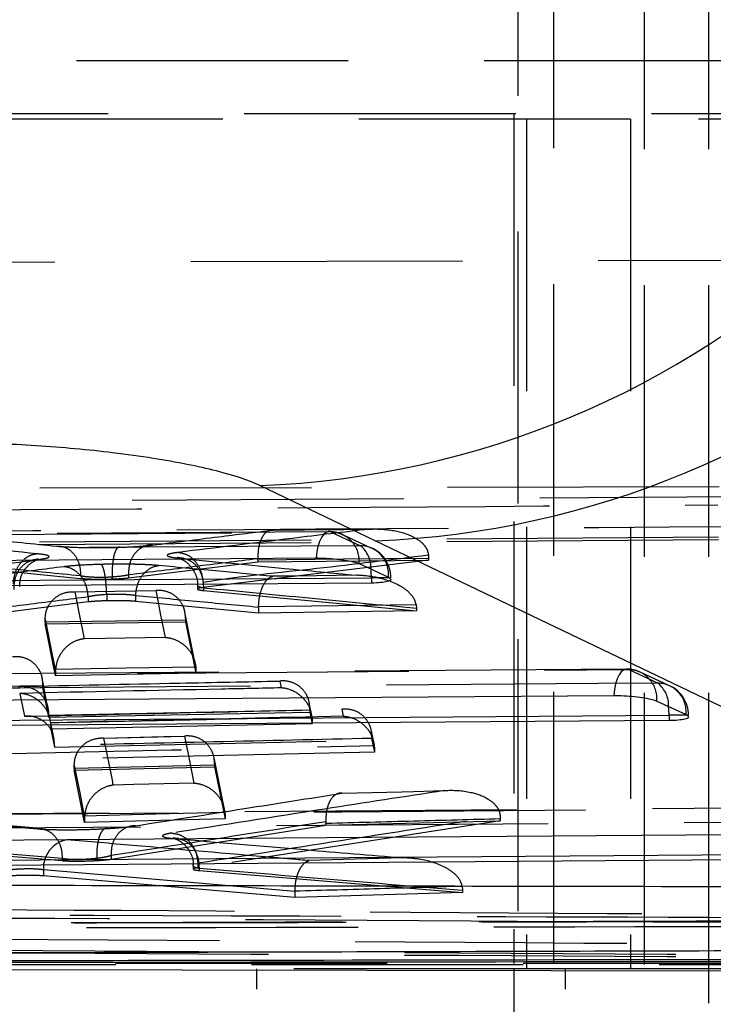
# Model space of a CAD drawing. Extents: x 75 to 757, y 20 to 569.
# Tile 8 of 49: x 251.55 to 258.03, y 168.34 to 177.54. Entities that reach past the tile are written whole.
import ezdxf

# ---------------------------------------------------------------- set-up
doc = ezdxf.new("R2010")
doc.units = 0
doc.header["$LTSCALE"] = 2
doc.linetypes.add('HIDDEN', pattern=[1.905, 1.27, -0.635])
doc.layers.get('0').update_dxf_attribs({"linetype": 'CONTINUOUS'})
doc.styles.add('SLDTEXTSTYLE0', font='TXT', dxfattribs={"width": 0.75})
doc.dimstyles.new('SLDDIMSTYLE5', dxfattribs={"dimtxt": 7, "dimasz": 6.604, "dimexe": 0, "dimexo": 0.0625, "dimgap": 1.75, "dimtad": 1, "dimdec": 4, "dimlfac": 3, "dimzin": 12, "dimtxsty": 'SLDTEXTSTYLE0', "dimsah": 1, "dimcen": 0.09, "dimazin": 3, "dimtfac": 1, "dimtdec": 0, "dimtofl": 0, "dimtmove": 0, "dimatfit": 3, "dimtolj": 1, "dimtzin": 12})

# ---------------------------------------------------------------- blocks, each defined once
blk = doc.blocks.new('_D_11')
at = {"color": 179, "linetype": 'CONTINUOUS'}
blk.add_line((278.2492, 20.4826), (201.2536, 20.4826), dxfattribs=at)
blk.add_arc((291.1134, 20.4826), 87.8598, 61.13595, 180, dxfattribs=at)
for points in [[(333.5263, 97.4274), (328.0839, 101.3037), (327.1705, 99.4887)], [(203.2536, 20.4826), (204.5166, 27.0439), (202.486, 27.1201)]]:
    blk.add_solid(points, dxfattribs=at)
at = {"color": 179, "linetype": 'CONTINUOUS', "insert": (220.8756, 88.3684, 0.0667), "char_height": 7, "attachment_point": 1, "rotation": 38.64196, "style": 'SLDTEXTSTYLE0'}
blk.add_mtext('119°', dxfattribs=at)

msp = doc.modelspace()

# ---------------------------------------------------------------- linework, layer by layer
at = {"color": 7, "linetype": 'HIDDEN'}
for p, q in [((256.203133, 213.659459), (256.203133, 158.65946)), ((256.537038, 213.169459), (256.537038, 168.66946)), ((257.389273, 168.70946), (257.389273, 203.609459)), ((256.168134, 195.659459), (256.168134, 176.65946)), ((257.989272, 168.70946), (257.989272, 180.729459)), ((248.268134, 177.15946), (271.468903, 177.15946)), ((271.425159, 176.65946), (248.268134, 176.65946)), ((257.25704, 176.60946), (248.857039, 176.60946)), ((256.168134, 176.65946), (256.168134, 168.719459)), ((256.287042, 176.60946), (256.287042, 168.66946)), ((257.25704, 176.60946), (257.25704, 168.66946)), ((264.244947, 176.60946), (257.25704, 176.60946)), ((259.495729, 175.291704), (244.07199, 175.254908)), ((244.115624, 173.147857), (259.538182, 173.180438)), ((258.948836, 173.08613), (245.397787, 172.998921)), ((254.43723, 172.754533), (239.539433, 172.64923)), ((254.805054, 172.775417), (253.906037, 172.766728)), ((254.459302, 172.750663), (254.733193, 172.624206)), ((258.081082, 172.702506), (246.345467, 172.61821)), ((258.081082, 172.679701), (246.345467, 172.592799)), ((254.840593, 172.598313), (254.566688, 172.724823)), ((252.563476, 172.323194), (253.773357, 172.473907)), ((255.36992, 172.488238), (253.260269, 172.232156)), ((253.773357, 172.490209), (253.77319, 172.501608)), ((253.773357, 172.490209), (253.773357, 172.473907)), ((253.773357, 172.473907), (255.36992, 172.488238)), ((255.368433, 172.538593), (255.36992, 172.504894)), ((255.36992, 172.504894), (255.36992, 172.488238)), ((250.840496, 172.446483), (252.115979, 172.318382)), ((252.115979, 172.341132), (252.115979, 172.341266)), ((252.411272, 172.330523), (252.411272, 172.330495)), ((252.411272, 172.330495), (252.411272, 172.313028)), ((252.563476, 172.351059), (252.563476, 172.35084)), ((252.563476, 172.35084), (252.563476, 172.323194)), ((253.260269, 172.282329), (253.260258, 172.282372)), ((255.004849, 172.324459), (255.017761, 172.324459)), ((252.820473, 172.202285), (252.062428, 172.191085)), ((253.208484, 172.254742), (253.208484, 172.218433)), ((253.260269, 172.232156), (253.219529, 172.224884)), ((253.264579, 172.228137), (253.264673, 172.228182)), ((253.264579, 172.228137), (253.264579, 172.205309)), ((253.264579, 172.205309), (255.25612, 172.014256)), ((252.187374, 172.098102), (251.089096, 171.958546)), ((252.187374, 172.148175), (252.187374, 172.1484)), ((252.187374, 172.148175), (252.187374, 172.098102)), ((252.36015, 172.170221), (252.36015, 172.170347)), ((252.36015, 172.170221), (252.36015, 172.10905)), ((252.631038, 172.159743), (252.630874, 172.159342)), ((252.630878, 172.159342), (252.630878, 172.103745)), ((253.779891, 171.994945), (252.630878, 172.103746)), ((253.188878, 171.521063), (253.091953, 172.002755)), ((253.779891, 172.050611), (253.779977, 172.056836)), ((253.779891, 172.050611), (253.779891, 171.994945)), ((255.25612, 172.014256), (253.779891, 171.994945)), ((255.252789, 172.075853), (255.25612, 172.036992)), ((255.25612, 172.036992), (255.25612, 172.014256)), ((251.784346, 171.910593), (251.784365, 171.937702)), ((251.784346, 171.894808), (253.097303, 171.913342)), ((251.784346, 171.910593), (251.784346, 171.894808)), ((253.097314, 171.948392), (253.097303, 171.92939)), ((253.097303, 171.92939), (253.097303, 171.913342)), ((253.097303, 171.913342), (253.194466, 171.431249)), ((251.881603, 171.407901), (251.784346, 171.894808)), ((257.219977, 171.469462), (241.192188, 171.350792)), ((251.881603, 171.451917), (251.882195, 171.470143)), ((251.881603, 171.451917), (251.881603, 171.407901)), ((253.19308, 171.493259), (253.194466, 171.465311)), ((253.194466, 171.465311), (253.194466, 171.431249)), ((257.242083, 171.46541), (257.515978, 171.338869)), ((251.811046, 171.106859), (251.755703, 171.386379)), ((253.194466, 171.431249), (251.881603, 171.407901)), ((253.979377, 171.359031), (253.992166, 171.294851)), ((257.623672, 171.314165), (257.34977, 171.440742)), ((250.387642, 171.272961), (251.760885, 171.298952)), ((251.760896, 171.332628), (251.760885, 171.314673)), ((251.760885, 171.314673), (251.760885, 171.298952)), ((251.760885, 171.298952), (251.816231, 171.019932)), ((254.276532, 171.04802), (254.254631, 171.15681)), ((254.259988, 171.085675), (254.259988, 171.069568)), ((254.559662, 171.095673), (254.572737, 171.030235)), ((251.816231, 171.019932), (254.259988, 171.069568)), ((251.816231, 171.035636), (251.816231, 171.019932)), ((251.866307, 170.827695), (251.832947, 170.99621)), ((254.259988, 171.069568), (254.282128, 170.959701)), ((254.280663, 171.021585), (254.282128, 170.992895)), ((254.282128, 170.992895), (254.282128, 170.959701)), ((257.787849, 171.039128), (257.800616, 171.039128)), ((251.838371, 170.94128), (251.836851, 170.970517)), ((254.282128, 170.959701), (251.838371, 170.908304)), ((251.8715, 170.773905), (251.838371, 170.94128)), ((251.838371, 170.94128), (251.838371, 170.908304)), ((251.838371, 170.908304), (251.871492, 170.741274)), ((251.871492, 170.741274), (254.840724, 170.806622)), ((253.089871, 170.841434), (252.33177, 170.823082)), ((254.857528, 170.783505), (254.835341, 170.893459)), ((254.840724, 170.822773), (254.840724, 170.806622)), ((254.840724, 170.806622), (254.863142, 170.69559)), ((251.871492, 170.75696), (251.8715, 170.773905)), ((251.871492, 170.75696), (251.871492, 170.741274)), ((254.861637, 170.757418), (254.863142, 170.728334)), ((254.863142, 170.728334), (254.863142, 170.69559)), ((254.863142, 170.69559), (250.520668, 170.596205)), ((253.460898, 170.159183), (253.363933, 170.642692)), ((252.056311, 170.540782), (252.056337, 170.570543)), ((252.056311, 170.525088), (253.369256, 170.555959)), ((252.056311, 170.540782), (252.056311, 170.525088)), ((253.369264, 170.588343), (253.369256, 170.57185)), ((253.369256, 170.57185), (253.369256, 170.555959)), ((253.369256, 170.555959), (253.466449, 170.07194)), ((252.153586, 170.03747), (252.056311, 170.525088)), ((260.002758, 170.183714), (242.844976, 170.052781)), ((252.153586, 170.083807), (252.154033, 170.099692)), ((252.153586, 170.083807), (252.153586, 170.03747)), ((253.466449, 170.07194), (252.153586, 170.03747)), ((253.464806, 170.133959), (253.466449, 170.103576)), ((253.466449, 170.103576), (253.466449, 170.07194)), ((256.038941, 170.099154), (256.039924, 170.06997)), ((256.039924, 170.06997), (256.039924, 170.053791)), ((251.744594, 169.980369), (251.076623, 170.035619)), ((252.400737, 169.694185), (254.409488, 170.011328)), ((256.039924, 170.053791), (253.21285, 169.614451)), ((254.409488, 170.027289), (254.409175, 170.043846)), ((254.409488, 170.011328), (256.039924, 170.053791)), ((254.409488, 170.027289), (254.409488, 170.011328)), ((251.944024, 169.698983), (251.276515, 169.755188)), ((251.276515, 169.736446), (251.944024, 169.680234)), ((252.268612, 169.701488), (252.268612, 169.681511)), ((252.268616, 169.701503), (252.268616, 169.701488)), ((252.400483, 169.726986), (252.40074, 169.726848)), ((252.40074, 169.726848), (252.40074, 169.694185)), ((251.944024, 169.698871), (251.94402, 169.698983)), ((251.944024, 169.698871), (251.944024, 169.680234)), ((253.16992, 169.632472), (253.16992, 169.601043)), ((253.21285, 169.614451), (253.176938, 169.606309)), ((253.21285, 169.659426), (253.21285, 169.659493)), ((253.21285, 169.659426), (253.21285, 169.614451)), ((253.223888, 169.60767), (253.223929, 169.607711)), ((253.223888, 169.60767), (253.223888, 169.588763)), ((251.768439, 169.596925), (254.12032, 169.394334)), ((251.768439, 169.596925), (251.768439, 169.537935)), ((254.12032, 169.335322), (251.768439, 169.537935)), ((253.223888, 169.588763), (255.687348, 169.38154)), ((255.683328, 169.443285), (255.687348, 169.400457)), ((254.12032, 169.394334), (254.120338, 169.397337)), ((254.12032, 169.394334), (254.12032, 169.335322)), ((255.687348, 169.38154), (254.12032, 169.335322)), ((255.687348, 169.400457), (255.687348, 169.38154)), ((246.095027, 168.70946), (259.093262, 168.70946)), ((262.602949, 168.719459), (248.268134, 168.719459)), ((253.763537, 164.669459), (253.763537, 168.66946)), ((256.650287, 168.66946), (253.763537, 168.66946)), ((256.168134, 168.66946), (256.168134, 160.72946)), ((256.650287, 164.669459), (256.650287, 168.66946)), ((257.25704, 168.66946), (256.650287, 168.66946)), ((258.901677, 168.66946), (257.25704, 168.66946)), ((257.989272, 160.72946), (257.989272, 168.66946))]:
    msp.add_line(p, q, dxfattribs=at)
at = {"color": 7, "linetype": 'CONTINUOUS'}
for p, q in [((254.871793, 172.670554), (253.792144, 173.186404)), ((261.130284, 169.669386), (254.871793, 172.670554)), ((254.720449, 172.456451), (254.994347, 172.330006)), ((254.836641, 172.324459), (254.836641, 172.274881)), ((254.994347, 172.330006), (255.004849, 172.324459)), ((254.836641, 172.274881), (239.827632, 172.168431)), ((257.503304, 171.171303), (257.777206, 171.04477)), ((257.619492, 170.989524), (241.480492, 170.869855)), ((257.619492, 171.039128), (257.619492, 170.989524)), ((257.777206, 171.04477), (257.787849, 171.039128)), ((260.402344, 169.703548), (243.133354, 169.571675)), ((257.989272, 168.66946), (257.989272, 168.70946)), ((244.429469, 168.673062), (263.254472, 168.644385))]:
    msp.add_line(p, q, dxfattribs=at)
at = {"color": 8, "linetype": 'CONTINUOUS'}
for p, q in [((255.004849, 172.324459), (254.836641, 172.324459)), ((257.787849, 171.039128), (257.619492, 171.039128))]:
    msp.add_line(p, q, dxfattribs=at)
at = {"color": 7, "linetype": 'HIDDEN', "flags": 128}
for points in [[(239.561606, 172.645767), (240.118361, 172.6497), (242.345377, 172.665419), (251.253455, 172.728147), (254.459302, 172.750663)], [(253.917902, 172.770603), (254.477798, 172.775797), (254.576764, 172.77671), (254.814453, 172.778895)], [(254.459302, 172.750663), (254.435405, 172.755362), (254.411652, 172.748591), (254.388946, 172.730607), (254.368141, 172.702086), (254.350017, 172.664103), (254.335261, 172.618088), (254.324424, 172.565775), (254.31792, 172.509136)], [(254.733193, 172.624206), (254.176437, 172.620275), (251.949418, 172.604543), (243.041343, 172.541467), (239.724274, 172.51792)], [(255.36992, 172.504894), (254.574369, 172.497629), (253.773357, 172.490209)], [(254.694532, 172.347862), (254.134654, 172.340613), (253.912284, 172.337717)], [(252.065308, 172.193652), (252.625174, 172.201688), (252.818383, 172.204445)], [(252.15236, 171.754106), (252.143204, 171.800332), (252.106592, 171.985195), (252.065308, 172.193652)], [(252.818383, 172.204445), (252.827521, 172.158525), (252.864088, 171.974779), (252.905353, 171.767394)], [(253.779977, 172.056836), (254.521377, 172.066465), (255.252789, 172.075853)], [(253.097303, 171.92939), (252.44512, 171.920102), (251.784346, 171.910593)], [(251.784365, 171.937702), (251.832596, 171.696804), (251.881603, 171.451917)], [(253.194466, 171.465311), (253.1455, 171.708888), (253.097314, 171.948392)], [(252.905353, 171.767394), (252.345517, 171.757528), (252.15236, 171.754106)], [(241.214364, 171.347108), (241.77112, 171.351229), (243.99814, 171.367703), (252.906218, 171.433473), (257.242083, 171.46541)], [(251.882195, 171.470143), (252.542614, 171.481843), (253.19308, 171.493259)], [(257.242083, 171.46541), (257.218182, 171.470116), (257.194437, 171.463352), (257.171735, 171.445375), (257.150936, 171.416861), (257.13282, 171.378884), (257.118076, 171.332875), (257.10725, 171.280567), (257.100757, 171.223931)], [(257.515978, 171.338869), (256.959222, 171.334755), (254.732202, 171.318294), (245.824124, 171.252325), (241.377036, 171.219317)], [(251.760885, 171.314673), (251.080024, 171.301727), (250.387642, 171.288437)], [(251.548234, 171.243567), (251.55735, 171.197094), (251.59021, 171.029593)], [(254.282128, 170.992895), (254.270672, 171.049846), (254.259996, 171.102923)], [(252.334665, 170.826411), (252.894431, 170.839679), (253.08774, 170.84424)], [(252.421967, 170.385982), (252.412788, 170.432295), (252.376072, 170.61752), (252.334665, 170.826411)], [(253.08774, 170.84424), (253.096908, 170.798151), (253.133583, 170.613754), (253.174968, 170.405676)], [(254.863142, 170.728334), (254.851549, 170.785859), (254.840731, 170.839522)], [(253.369256, 170.57185), (252.719934, 170.556545), (252.056311, 170.540782)], [(252.056337, 170.570543), (252.104572, 170.329151), (252.153586, 170.083807)], [(253.466449, 170.103576), (253.417462, 170.347988), (253.369264, 170.588343)], [(253.174968, 170.405676), (252.615231, 170.391052), (252.421967, 170.385982)], [(254.558753, 170.310255), (255.118485, 170.324973), (255.230281, 170.327901), (255.517341, 170.335408)], [(242.867156, 170.048881), (243.423912, 170.05313), (245.650932, 170.070115), (254.55901, 170.137953), (260.024884, 170.179493)], [(252.154033, 170.099692), (252.816777, 170.117078), (253.464806, 170.133959)], [(260.298781, 170.052904), (259.742025, 170.048665), (257.515005, 170.031702), (248.606927, 169.963747), (243.029832, 169.92112)], [(251.045525, 170.034103), (251.382458, 170.005686), (251.71364, 169.977847)], [(255.130313, 169.706411), (254.570633, 169.689947), (254.252996, 169.680565)]]:
    msp.add_lwpolyline(points, dxfattribs=at)
at = {"color": 7, "linetype": 'CONTINUOUS', "flags": 128}
for points in [[(239.420149, 172.404585), (239.976908, 172.408504), (242.203939, 172.424172), (251.112062, 172.486694), (254.31792, 172.509136)], [(239.827632, 172.218217), (247.301738, 172.271206), (254.836641, 172.324459)], [(241.072989, 171.105871), (241.629749, 171.109983), (243.856776, 171.126424), (252.764884, 171.192059), (257.100757, 171.223931)], [(241.480492, 170.919607), (249.519664, 170.979225), (257.619492, 171.039128)], [(242.725837, 169.807611), (243.282593, 169.811852), (245.50962, 169.828815), (254.417717, 169.896557), (259.883601, 169.93804)], [(243.133354, 169.621406), (251.737568, 169.687133), (260.402344, 169.753167)]]:
    msp.add_lwpolyline(points, dxfattribs=at)
at = {"color": 8, "linetype": 'CONTINUOUS', "flags": 128}
for points in [[(254.836641, 172.324459), (254.834458, 172.377249), (254.831761, 172.405064)], [(257.619492, 171.039128), (257.617298, 171.091914), (257.614575, 171.119902)]]:
    msp.add_lwpolyline(points, dxfattribs=at)
at = {"color": 7, "linetype": 'CONTINUOUS'}
for centre, radius, start, end in [((253.47062, 181.560647), 8.380413, 272.1987566, 352.9950283), ((254.555625, 181.041547), 8.376962, 272.1629981, 352.5559571)]:
    msp.add_arc(centre, radius, start, end, dxfattribs=at)
at = {"color": 7, "linetype": 'HIDDEN'}
for centre, radius, start, end in [((254.439361, 172.450916), 0.3045, 65.2186617, 90.4019747), ((254.453826, 172.482798), 0.267921, 354.3565418, 88.8288017), ((254.727733, 172.356349), 0.267913, 354.3571329, 88.8321749), ((254.55858, 172.413928), 0.273325, 358.1413895, 50.2938907), ((254.713261, 172.324459), 0.3045, 0, 65.2167245), ((257.222214, 171.165669), 0.3045, 65.2036651, 90.4216045), ((257.236711, 171.197579), 0.267885, 354.3709782, 88.850949), ((257.510614, 171.07104), 0.267883, 354.3723328, 88.8528387), ((257.341343, 171.128552), 0.273368, 358.1866883, 50.2958338), ((257.496114, 171.039128), 0.3045, 0, 65.2026188), ((252.039799, 169.609409), 0.271647, 101.2384943, 182.634084)]:
    msp.add_arc(centre, radius, start, end, dxfattribs=at)
at = {"color": 7, "linetype": 'CONTINUOUS'}
for points, knots in [([(253.792144, 173.186404), (253.789839, 173.187496), (253.692718, 173.233511), (253.417923, 173.324997), (252.906854, 173.426896), (252.325331, 173.507507), (251.697215, 173.565108), (251.158981, 173.584672), (250.889074, 173.583841), (250.845722, 173.583707)], [0, 0, 0, 0, 0.005214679, 0.219785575, 0.434650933, 0.550718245, 0.753911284, 0.960473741, 1, 1, 1, 1]), ([(254.31792, 172.509136), (254.32401, 172.509155), (254.361519, 172.50927), (254.436698, 172.506555), (254.539308, 172.497241), (254.630423, 172.483203), (254.690363, 172.468745), (254.71274, 172.459601), (254.720449, 172.456451)], [0, 0, 0, 0, 0.04106586, 0.25295121, 0.46484513, 0.67674054, 0.88863078, 1, 1, 1, 1]), ([(255.004849, 172.324459), (255.01153, 172.318355), (255.024894, 172.306148), (255.000044, 172.290604), (254.944559, 172.27957), (254.88283, 172.275452), (254.844321, 172.274976), (254.836641, 172.274881)], [0, 0, 0, 0, 0.23747799, 0.47499178, 0.71043892, 0.94225264, 1, 1, 1, 1]), ([(257.100757, 171.223931), (257.107007, 171.223951), (257.144686, 171.224076), (257.220066, 171.221352), (257.322648, 171.212035), (257.413679, 171.197985), (257.473397, 171.183547), (257.495676, 171.174426), (257.503304, 171.171303)], [0, 0, 0, 0, 0.04214135, 0.25402624, 0.465916, 0.67780166, 0.88967544, 1, 1, 1, 1]), ([(257.787849, 171.039128), (257.794474, 171.03302), (257.807724, 171.020802), (257.782694, 171.005249), (257.727057, 170.99421), (257.665373, 170.990101), (257.627015, 170.989619), (257.619492, 170.989524)], [0, 0, 0, 0, 0.23774898, 0.47556609, 0.71130893, 0.94337802, 1, 1, 1, 1]), ([(242.635626, 169.467639), (245.507987, 169.462091), (251.825914, 169.449887), (258.141388, 169.438961), (261.585615, 169.433003)], [0, 0, 0, 0, 0.45463673, 1, 1, 1, 1]), ([(262.066835, 168.847871), (261.884508, 168.847311), (260.959718, 168.844468), (257.06502, 168.832865), (251.327501, 168.817434), (246.33242, 168.806887), (244.307234, 168.802611)], [0, 0, 0, 0, 0.03079945, 0.15621964, 0.65790093, 1, 1, 1, 1]), ([(244.687538, 168.739315), (247.741751, 168.742621), (253.661035, 168.74903), (259.580296, 168.760345), (262.445356, 168.765822)], [0, 0, 0, 0, 0.5159766, 1, 1, 1, 1]), ([(244.687538, 168.724719), (246.214645, 168.725824), (249.268857, 168.728034), (255.188139, 168.734398), (259.580297, 168.741443), (262.445356, 168.746039)], [0, 0, 0, 0, 0.25798855, 0.51597681, 1, 1, 1, 1])]:
    msp.add_open_spline(points, degree=3, knots=knots, dxfattribs=at)
at = {"color": 7, "linetype": 'HIDDEN'}
for points, knots in [([(246.339466, 172.921546), (246.542442, 172.923174), (247.557322, 172.931313), (251.469326, 172.961755), (255.178383, 172.986641), (258.075527, 173.00608)], [0, 0, 0, 0, 0.051885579, 0.259427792, 1, 1, 1, 1]), ([(245.395887, 172.723555), (245.571687, 172.724778), (246.559404, 172.731653), (251.076531, 172.7622), (255.417865, 172.786839), (258.947281, 172.80687)], [0, 0, 0, 0, 0.03891861, 0.21866054, 1, 1, 1, 1]), ([(250.701181, 172.739733), (250.881479, 172.721482), (251.278165, 172.681327), (251.674879, 172.641794), (251.891281, 172.620229)], [0, 0, 0, 0, 0.45451216, 1, 1, 1, 1]), ([(252.788916, 172.630013), (252.994877, 172.655859), (253.371194, 172.703083), (253.747536, 172.749562), (253.917902, 172.770603)], [0, 0, 0, 0, 0.5473083, 1, 1, 1, 1]), ([(254.814453, 172.778895), (254.575145, 172.750114), (253.980324, 172.678579), (253.385578, 172.605234), (253.03011, 172.561397)], [0, 0, 0, 0, 0.402319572, 1, 1, 1, 1]), ([(253.917902, 172.770603), (253.91732, 172.770683), (253.89898, 172.773208), (253.865324, 172.765598), (253.823453, 172.724559), (253.793647, 172.663683), (253.774787, 172.58765), (253.773722, 172.530302), (253.77319, 172.501608)], [0, 0, 0, 0, 0.007815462, 0.246114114, 0.452016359, 0.639187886, 0.819469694, 1, 1, 1, 1]), ([(254.814453, 172.778895), (254.815557, 172.778949), (254.898388, 172.782996), (255.046682, 172.773732), (255.220112, 172.719393), (255.316389, 172.648481), (255.358125, 172.59098), (255.365315, 172.554441), (255.368433, 172.538593)], [0, 0, 0, 0, 0.00517847, 0.38856082, 0.69439757, 0.84445611, 0.93253673, 1, 1, 1, 1]), ([(251.706112, 172.548869), (251.339081, 172.584842), (250.7253, 172.644998), (250.111576, 172.70663), (249.86485, 172.731407)], [0, 0, 0, 0, 0.59798411, 1, 1, 1, 1]), ([(251.891281, 172.620229), (251.901215, 172.620462), (251.921897, 172.620948), (251.966681, 172.612066), (252.022783, 172.582828), (252.076793, 172.519185), (252.112041, 172.43555), (252.114666, 172.372695), (252.115979, 172.341266)], [0, 0, 0, 0, 0.082544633, 0.171854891, 0.378890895, 0.585934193, 0.792960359, 1, 1, 1, 1]), ([(251.891281, 172.620229), (251.908065, 172.618734), (251.967471, 172.613443), (252.099708, 172.607512), (252.291565, 172.605015), (252.418657, 172.608015), (252.483531, 172.609547)], [0, 0, 0, 0, 0.11860018, 0.41979331, 0.70383205, 1, 1, 1, 1]), ([(252.483531, 172.609547), (252.477115, 172.609768), (252.469641, 172.610026), (252.454514, 172.598093), (252.438414, 172.5724), (252.421322, 172.50869), (252.410916, 172.424936), (252.411153, 172.361994), (252.411272, 172.330523)], [0, 0, 0, 0, 0.155612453, 0.181264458, 0.385948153, 0.590635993, 0.795318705, 1, 1, 1, 1]), ([(252.483531, 172.609547), (252.48898, 172.609729), (252.554663, 172.611923), (252.652971, 172.617036), (252.742805, 172.624612), (252.777924, 172.628726), (252.788916, 172.630013)], [0, 0, 0, 0, 0.04489734, 0.54126816, 0.85641844, 1, 1, 1, 1]), ([(252.788916, 172.630013), (252.778457, 172.630017), (252.758584, 172.630024), (252.714093, 172.620861), (252.658084, 172.592406), (252.602908, 172.528822), (252.567097, 172.445263), (252.564678, 172.382461), (252.563469, 172.351058)], [0, 0, 0, 0, 0.08558323, 0.16262183, 0.37197432, 0.58131993, 0.79065274, 1, 1, 1, 1]), ([(253.03011, 172.561397), (253.013626, 172.559135), (252.95843, 172.55156), (252.91586, 172.537643), (252.934863, 172.521546), (252.991915, 172.511945), (253.033877, 172.507696), (253.038778, 172.5072)], [0, 0, 0, 0, 0.129284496, 0.432924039, 0.698883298, 0.964832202, 1, 1, 1, 1]), ([(253.03011, 172.561397), (253.059218, 172.555998), (253.117433, 172.545201), (253.192047, 172.48015), (253.245963, 172.389362), (253.255493, 172.318036), (253.260258, 172.282372)], [0, 0, 0, 0, 0.25001961, 0.50001392, 0.75000379, 1, 1, 1, 1]), ([(250.125151, 172.286738), (250.342089, 172.315265), (250.873608, 172.385158), (251.405179, 172.453642), (251.719791, 172.494174)], [0, 0, 0, 0, 0.40814734, 1, 1, 1, 1]), ([(252.115979, 172.341266), (251.899753, 172.362812), (251.474601, 172.405176), (251.049478, 172.448254), (250.840567, 172.469424)], [0, 0, 0, 0, 0.50858418, 1, 1, 1, 1]), ([(251.486994, 172.26987), (251.490594, 172.301293), (251.497793, 172.364138), (251.539104, 172.447891), (251.594584, 172.507661), (251.653018, 172.540662), (251.689971, 172.546374), (251.706112, 172.548869)], [0, 0, 0, 0, 0.22294566, 0.44589038, 0.66884527, 0.8553565, 1, 1, 1, 1]), ([(251.493766, 172.215179), (251.494962, 172.246571), (251.497354, 172.309357), (251.533283, 172.393032), (251.590214, 172.457937), (251.656622, 172.491879), (251.702124, 172.493532), (251.719791, 172.494174)], [0, 0, 0, 0, 0.20954194, 0.41909286, 0.62863892, 0.85581146, 1, 1, 1, 1]), ([(251.548096, 172.242498), (251.548303, 172.266465), (251.548762, 172.319793), (251.583229, 172.390667), (251.629311, 172.445409), (251.673862, 172.477476), (251.705761, 172.492614), (251.722056, 172.498183), (251.729648, 172.499957), (251.718703, 172.497577), (251.696637, 172.494124), (251.67668, 172.491572), (251.669615, 172.490669)], [0, 0, 0, 0, 0.12309557, 0.27389508, 0.39783978, 0.5008467, 0.57983683, 0.64423719, 0.71440562, 0.82197734, 0.93697427, 1, 1, 1, 1]), ([(251.719791, 172.494174), (251.747579, 172.498429), (251.807073, 172.507541), (251.824414, 172.518792), (251.816706, 172.530121), (251.787536, 172.539558), (251.7294, 172.546206), (251.706112, 172.548869)], [0, 0, 0, 0, 0.23375392, 0.5004552, 0.55545878, 0.82192669, 1, 1, 1, 1]), ([(253.77319, 172.501608), (253.575603, 172.47723), (253.172349, 172.427478), (252.769127, 172.37687), (252.563476, 172.351059)], [0, 0, 0, 0, 0.48998218, 1, 1, 1, 1]), ([(253.077849, 172.506387), (253.061041, 172.507999), (253.030012, 172.510975), (253.019065, 172.513467), (253.022698, 172.512823), (253.042088, 172.506848), (253.081901, 172.48848), (253.139685, 172.444421), (253.188238, 172.36798), (253.212964, 172.298725), (253.206708, 172.260632), (253.205865, 172.255502)], [0, 0, 0, 0, 0.1384382, 0.25556387, 0.33736232, 0.40984539, 0.49245556, 0.63796815, 0.79809875, 0.97280467, 1, 1, 1, 1]), ([(253.038778, 172.5072), (253.05454, 172.507208), (253.075332, 172.507219), (253.119843, 172.49628), (253.170892, 172.469763), (253.225175, 172.406121), (253.260644, 172.322474), (253.26333, 172.259613), (253.264673, 172.228182)], [0, 0, 0, 0, 0.13022109, 0.17178389, 0.37883561, 0.58589821, 0.79294477, 1, 1, 1, 1]), ([(253.038778, 172.5072), (253.367205, 172.475308), (253.919107, 172.421716), (254.471043, 172.369148), (254.694532, 172.347862)], [0, 0, 0, 0, 0.59508042, 1, 1, 1, 1]), ([(253.260258, 172.282372), (253.260262, 172.282373), (253.624163, 172.343023), (254.31463, 172.405829), (255.019811, 172.494671), (255.368433, 172.538593)], [0, 0, 0, 0, 0.00000518, 0.50563011, 1, 1, 1, 1]), ([(251.958001, 172.427293), (251.77854, 172.404626), (251.439455, 172.361796), (251.100396, 172.318409), (250.940784, 172.297985)], [0, 0, 0, 0, 0.52924994, 1, 1, 1, 1]), ([(252.306584, 172.449328), (252.298024, 172.449089), (252.227997, 172.447142), (252.123661, 172.442243), (252.019492, 172.434298), (251.976238, 172.429371), (251.958001, 172.427293)], [0, 0, 0, 0, 0.06224623, 0.50923982, 0.79308063, 1, 1, 1, 1]), ([(252.187371, 172.1484), (252.1835, 172.179799), (252.175758, 172.242599), (252.133102, 172.326151), (252.072954, 172.389689), (252.020656, 172.415406), (251.982011, 172.425027), (251.968313, 172.42632), (251.958001, 172.427293)], [0, 0, 0, 0, 0.220305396, 0.440611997, 0.660923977, 0.881236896, 0.91058752, 1, 1, 1, 1]), ([(252.847239, 172.438577), (252.827644, 172.440187), (252.776645, 172.444377), (252.685864, 172.448501), (252.555242, 172.451652), (252.428924, 172.451982), (252.336424, 172.449975), (252.306584, 172.449328)], [0, 0, 0, 0, 0.14678253, 0.38202697, 0.53743474, 0.85077703, 1, 1, 1, 1]), ([(252.36015, 172.170347), (252.358786, 172.201817), (252.356059, 172.264755), (252.345174, 172.348591), (252.330266, 172.414163), (252.316465, 172.443208), (252.308397, 172.448204), (252.306584, 172.449328)], [0, 0, 0, 0, 0.22619067, 0.45237762, 0.67858381, 0.92774538, 1, 1, 1, 1]), ([(252.631038, 172.159743), (252.634606, 172.191173), (252.641741, 172.254033), (252.682596, 172.337651), (252.740513, 172.401244), (252.793969, 172.428454), (252.830012, 172.436789), (252.841792, 172.438012), (252.847239, 172.438577)], [0, 0, 0, 0, 0.22322643, 0.44645358, 0.66969147, 0.89294804, 0.95049689, 1, 1, 1, 1]), ([(253.912284, 172.337717), (253.746303, 172.353335), (253.39128, 172.386741), (253.036272, 172.420566), (252.847239, 172.438577)], [0, 0, 0, 0, 0.46752326, 1, 1, 1, 1]), ([(252.411272, 172.330495), (252.411252, 172.330494), (252.410005, 172.330416), (252.378773, 172.328409), (252.313729, 172.326258), (252.219684, 172.328346), (252.153863, 172.33461), (252.124163, 172.339495), (252.115992, 172.34113), (252.115979, 172.341132)], [0, 0, 0, 0, 0.000187, 0.01173904, 0.2962817, 0.58075352, 0.88270836, 0.99982177, 1, 1, 1, 1]), ([(252.115979, 172.318382), (252.137581, 172.31669), (252.180785, 172.313307), (252.269683, 172.311138), (252.34943, 172.311319), (252.395616, 172.312595), (252.411272, 172.313028)], [0, 0, 0, 0, 0.28464539, 0.56927598, 0.85399941, 1, 1, 1, 1]), ([(252.563476, 172.35084), (252.55813, 172.349599), (252.540669, 172.345546), (252.494256, 172.337509), (252.44336, 172.333225), (252.411272, 172.330523)], [0, 0, 0, 0, 0.14022142, 0.45794241, 1, 1, 1, 1]), ([(252.411272, 172.313028), (252.441222, 172.314236), (252.501013, 172.31665), (252.54268, 172.321015), (252.563476, 172.323194)], [0, 0, 0, 0, 0.50090564, 1, 1, 1, 1]), ([(253.779977, 172.056836), (253.782115, 172.08627), (253.786386, 172.145078), (253.808692, 172.223781), (253.840654, 172.2879), (253.876504, 172.324933), (253.901498, 172.335675), (253.911745, 172.337615), (253.912284, 172.337717)], [0, 0, 0, 0, 0.19921826, 0.39803088, 0.60756524, 0.83928478, 0.99154775, 1, 1, 1, 1]), ([(255.252789, 172.075853), (255.247876, 172.092914), (255.236219, 172.133389), (255.181433, 172.198613), (255.057308, 172.281996), (254.885226, 172.332226), (254.750022, 172.346272), (254.69565, 172.34783), (254.694532, 172.347862)], [0, 0, 0, 0, 0.074714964, 0.177254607, 0.361523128, 0.743500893, 0.994727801, 1, 1, 1, 1]), ([(251.784365, 171.937702), (251.786469, 171.962577), (251.790667, 172.012202), (251.824108, 172.083286), (251.884666, 172.149979), (251.969755, 172.189687), (252.034716, 172.195612), (252.064506, 172.193703), (252.065308, 172.193652)], [0, 0, 0, 0, 0.14230033, 0.28387922, 0.48563982, 0.76541247, 0.99368269, 1, 1, 1, 1]), ([(253.097314, 171.948392), (253.095411, 171.972974), (253.091612, 172.022029), (253.060298, 172.092506), (253.003609, 172.158751), (252.91916, 172.201724), (252.852421, 172.207671), (252.819158, 172.204518), (252.818383, 172.204445)], [0, 0, 0, 0, 0.13776141, 0.27491099, 0.46636471, 0.73227027, 0.99376363, 1, 1, 1, 1]), ([(253.210611, 172.218433), (253.209938, 172.21802), (253.205088, 172.215041), (253.223301, 172.21028), (253.25216, 172.206805), (253.264579, 172.205309)], [0, 0, 0, 0, 0.084112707, 0.60584869, 1, 1, 1, 1]), ([(253.264579, 172.228192), (253.264567, 172.228194), (253.261998, 172.228708), (253.242175, 172.232813), (253.213454, 172.24157), (253.211774, 172.250789), (253.211028, 172.25488)], [0, 0, 0, 0, 0.00032348, 0.06690958, 0.58589689, 1, 1, 1, 1]), ([(253.264673, 172.228182), (253.264654, 172.228184), (253.264625, 172.228187), (253.264592, 172.22819), (253.264579, 172.228192)], [0, 0, 0, 0, 0.61539405, 1, 1, 1, 1]), ([(255.25612, 172.036992), (254.920704, 172.068813), (254.256829, 172.131795), (253.593011, 172.196249), (253.264579, 172.228137)], [0, 0, 0, 0, 0.50523789, 1, 1, 1, 1]), ([(251.089096, 172.008441), (251.276033, 172.032391), (251.642113, 172.079293), (252.008219, 172.125543), (252.187374, 172.148175)], [0, 0, 0, 0, 0.51064735, 1, 1, 1, 1]), ([(252.187374, 172.1484), (252.196349, 172.150431), (252.217871, 172.155302), (252.269775, 172.163204), (252.321673, 172.168063), (252.356331, 172.170007), (252.36015, 172.170221)], [0, 0, 0, 0, 0.20550808, 0.49286637, 0.94412739, 1, 1, 1, 1]), ([(252.36015, 172.10905), (252.329731, 172.107963), (252.268896, 172.105788), (252.214542, 172.101309), (252.191345, 172.09857), (252.187374, 172.098102)], [0, 0, 0, 0, 0.45322065, 0.90640269, 1, 1, 1, 1]), ([(252.36015, 172.170347), (252.360168, 172.170348), (252.374487, 172.171303), (252.421723, 172.172606), (252.484665, 172.172667), (252.550824, 172.169455), (252.595662, 172.165339), (252.621755, 172.161354), (252.630862, 172.15976), (252.630874, 172.159758)], [0, 0, 0, 0, 0.00019156, 0.14726091, 0.46351345, 0.62039353, 0.85804997, 0.99980644, 1, 1, 1, 1]), ([(252.630874, 172.103745), (252.608222, 172.105376), (252.562918, 172.108637), (252.471127, 172.110508), (252.401309, 172.110048), (252.36499, 172.109168), (252.36015, 172.10905)], [0, 0, 0, 0, 0.31705078, 0.63409063, 0.95123559, 1, 1, 1, 1]), ([(252.630874, 172.159758), (252.630886, 172.159757), (252.63094, 172.159751), (252.630995, 172.159747), (252.631038, 172.159743)], [0, 0, 0, 0, 0.22938822, 1, 1, 1, 1]), ([(252.630878, 172.159342), (252.819263, 172.141394), (253.20226, 172.104907), (253.585272, 172.068904), (253.779891, 172.050611)], [0, 0, 0, 0, 0.491872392, 1, 1, 1, 1]), ([(252.15236, 171.754106), (252.151586, 171.754025), (252.133971, 171.752173), (252.079307, 171.740983), (252.000308, 171.700155), (251.932912, 171.625248), (251.893695, 171.548301), (251.886036, 171.49625), (251.882195, 171.470143)], [0, 0, 0, 0, 0.00656962, 0.14934589, 0.46391251, 0.6927759, 0.84590897, 1, 1, 1, 1]), ([(252.905353, 171.767394), (252.906156, 171.76734), (252.924484, 171.766125), (252.981073, 171.756901), (253.063895, 171.718904), (253.13574, 171.646501), (253.178672, 171.570987), (253.188267, 171.519222), (253.19308, 171.493259)], [0, 0, 0, 0, 0.00655367, 0.14973113, 0.46376665, 0.69251345, 0.84577706, 1, 1, 1, 1]), ([(251.480624, 171.588349), (251.481398, 171.588427), (251.515407, 171.591869), (251.582774, 171.585971), (251.667626, 171.542549), (251.724036, 171.476442), (251.755223, 171.406113), (251.759002, 171.357158), (251.760896, 171.332628)], [0, 0, 0, 0, 0.00622201, 0.27310063, 0.53674038, 0.72653311, 0.86297445, 1, 1, 1, 1]), ([(251.535445, 171.308774), (252.038151, 171.319225), (252.852791, 171.336161), (253.667439, 171.352699), (253.979377, 171.359031)], [0, 0, 0, 0, 0.61708937, 1, 1, 1, 1]), ([(254.259996, 171.102923), (254.258103, 171.127445), (254.254327, 171.176383), (254.223178, 171.246739), (254.16683, 171.312902), (254.081881, 171.356587), (254.014354, 171.362557), (253.980152, 171.359109), (253.979377, 171.359031)], [0, 0, 0, 0, 0.13684733, 0.27310595, 0.46247391, 0.72553091, 0.9937822, 1, 1, 1, 1]), ([(251.535445, 171.308774), (251.53622, 171.308854), (251.570522, 171.31238), (251.638139, 171.306505), (251.723138, 171.26286), (251.779442, 171.19679), (251.810578, 171.126498), (251.814349, 171.077581), (251.816239, 171.05307)], [0, 0, 0, 0, 0.00621625, 0.27520089, 0.53794458, 0.72709214, 0.86325489, 1, 1, 1, 1]), ([(253.992166, 171.294851), (253.805566, 171.290989), (252.990917, 171.274131), (252.176276, 171.256873), (251.548234, 171.243567)], [0, 0, 0, 0, 0.22905566, 1, 1, 1, 1]), ([(251.816239, 171.05307), (251.816236, 171.053085), (251.808565, 171.099117), (251.787732, 171.194056), (251.769756, 171.286879), (251.760896, 171.332628)], [0, 0, 0, 0, 0.00016419, 0.50721283, 1, 1, 1, 1]), ([(254.280663, 171.021585), (254.275783, 171.04753), (254.266052, 171.099257), (254.222943, 171.174638), (254.150935, 171.246805), (254.068078, 171.28458), (254.011306, 171.293648), (253.992968, 171.2948), (253.992166, 171.294851)], [0, 0, 0, 0, 0.15417839, 0.30738816, 0.53596666, 0.84974968, 0.99342757, 1, 1, 1, 1]), ([(251.836851, 170.970517), (251.831916, 170.996475), (251.822079, 171.048229), (251.778773, 171.123622), (251.706544, 171.195771), (251.623761, 171.233356), (251.567151, 171.242364), (251.549036, 171.243516), (251.548234, 171.243567)], [0, 0, 0, 0, 0.15443363, 0.30789447, 0.53701942, 0.85146035, 0.99342246, 1, 1, 1, 1]), ([(251.59021, 171.029593), (252.180674, 171.0429), (253.170484, 171.065208), (254.160309, 171.086915), (254.559662, 171.095673)], [0, 0, 0, 0, 0.59654136, 1, 1, 1, 1]), ([(254.259988, 171.085675), (253.854752, 171.077476), (253.040162, 171.060996), (252.22558, 171.044118), (251.816231, 171.035636)], [0, 0, 0, 0, 0.49747318, 1, 1, 1, 1]), ([(254.840731, 170.839522), (254.838842, 170.864028), (254.835071, 170.912939), (254.803961, 170.983264), (254.747711, 171.049407), (254.662627, 171.093301), (254.594889, 171.099266), (254.560436, 171.095752), (254.559662, 171.095673)], [0, 0, 0, 0, 0.13660079, 0.27262859, 0.46144921, 0.7237368, 0.99378714, 1, 1, 1, 1]), ([(254.572737, 171.030235), (253.944224, 171.01617), (252.683269, 170.987951), (251.422337, 170.958746), (250.789906, 170.944098)], [0, 0, 0, 0, 0.49844202, 1, 1, 1, 1]), ([(251.8715, 170.773905), (251.869612, 170.798398), (251.865846, 170.84728), (251.834761, 170.917536), (251.778566, 170.983573), (251.693361, 171.027421), (251.625673, 171.033295), (251.590985, 171.029674), (251.59021, 171.029593)], [0, 0, 0, 0, 0.13648502, 0.27239111, 0.46093282, 0.72283805, 0.99380888, 1, 1, 1, 1]), ([(251.836851, 170.970517), (251.837357, 170.970528), (252.246993, 170.979313), (253.061546, 170.996357), (253.875657, 171.013204), (254.280663, 171.021585)], [0, 0, 0, 0, 0.0006219, 0.50282637, 1, 1, 1, 1]), ([(254.572737, 171.030235), (254.57354, 171.030186), (254.591966, 171.029064), (254.648641, 171.020083), (254.731642, 170.98242), (254.803714, 170.91037), (254.846928, 170.835064), (254.856724, 170.783354), (254.861637, 170.757418)], [0, 0, 0, 0, 0.0065514, 0.15048308, 0.46415009, 0.69265557, 0.84584886, 1, 1, 1, 1]), ([(254.840724, 170.822773), (254.348079, 170.812003), (253.358328, 170.790365), (252.368591, 170.768128), (251.871492, 170.75696)], [0, 0, 0, 0, 0.49774632, 1, 1, 1, 1]), ([(252.056337, 170.570543), (252.058468, 170.595519), (252.062717, 170.645342), (252.096466, 170.716622), (252.157646, 170.783451), (252.241884, 170.822112), (252.305723, 170.82802), (252.333863, 170.826456), (252.334665, 170.826411)], [0, 0, 0, 0, 0.14386351, 0.2869886, 0.49227176, 0.77662522, 0.99363209, 1, 1, 1, 1]), ([(253.369264, 170.588343), (253.367379, 170.61283), (253.363617, 170.661702), (253.332549, 170.731968), (253.276414, 170.79803), (253.191141, 170.842041), (253.123341, 170.84797), (253.088515, 170.844321), (253.08774, 170.84424)], [0, 0, 0, 0, 0.13635934, 0.27214364, 0.4603863, 0.72185095, 0.99381147, 1, 1, 1, 1]), ([(250.521175, 170.658631), (251.246709, 170.675469), (252.693515, 170.709046), (254.14035, 170.741326), (254.861637, 170.757418)], [0, 0, 0, 0, 0.50147279, 1, 1, 1, 1]), ([(252.421967, 170.385982), (252.421192, 170.385895), (252.4036, 170.383905), (252.348997, 170.372207), (252.270302, 170.330721), (252.203479, 170.255226), (252.164893, 170.177933), (252.157661, 170.125827), (252.154033, 170.099692)], [0, 0, 0, 0, 0.00657146, 0.14919318, 0.463924, 0.69284444, 0.84593577, 1, 1, 1, 1]), ([(253.174968, 170.405676), (253.17577, 170.405629), (253.194049, 170.404566), (253.25063, 170.395816), (253.333695, 170.358551), (253.406143, 170.286752), (253.449727, 170.211583), (253.459769, 170.159888), (253.464806, 170.133959)], [0, 0, 0, 0, 0.00655433, 0.14934907, 0.46344319, 0.69230687, 0.84567189, 1, 1, 1, 1]), ([(252.629436, 170.005828), (252.968828, 170.059791), (253.611901, 170.162039), (254.25504, 170.262713), (254.558753, 170.310255)], [0, 0, 0, 0, 0.52776455, 1, 1, 1, 1]), ([(255.517341, 170.335408), (255.143276, 170.27776), (254.293728, 170.146835), (253.444303, 170.01319), (252.968888, 169.938391)], [0, 0, 0, 0, 0.44030971, 1, 1, 1, 1]), ([(254.558753, 170.310255), (254.558153, 170.310323), (254.539078, 170.312503), (254.503877, 170.30474), (254.460341, 170.264261), (254.4295, 170.204046), (254.410267, 170.129057), (254.409539, 170.072266), (254.409175, 170.043846)], [0, 0, 0, 0, 0.00769471, 0.24470986, 0.45332601, 0.64078894, 0.82023968, 1, 1, 1, 1]), ([(255.517341, 170.335408), (255.518405, 170.335482), (255.601539, 170.34125), (255.742631, 170.333179), (255.905513, 170.277347), (255.991538, 170.209359), (256.029956, 170.152115), (256.036192, 170.115356), (256.038941, 170.099154)], [0, 0, 0, 0, 0.00524717, 0.40991252, 0.69290965, 0.83914092, 0.929094, 1, 1, 1, 1]), ([(253.21285, 169.659493), (253.68807, 169.734273), (254.630024, 169.882499), (255.572131, 170.02737), (256.038941, 170.099154)], [0, 0, 0, 0, 0.50450415, 1, 1, 1, 1]), ([(256.039924, 170.06997), (255.770821, 170.06297), (255.22734, 170.048835), (254.683864, 170.034517), (254.409488, 170.027289)], [0, 0, 0, 0, 0.49514678, 1, 1, 1, 1]), ([(251.71364, 169.977847), (251.749772, 169.975485), (251.827994, 169.970373), (251.951643, 169.968804), (252.088562, 169.96961), (252.217319, 169.972536), (252.320847, 169.978075), (252.364691, 169.980421)], [0, 0, 0, 0, 0.22216626, 0.48096876, 0.55054449, 0.80965898, 1, 1, 1, 1]), ([(251.71364, 169.977847), (251.723661, 169.978255), (251.745473, 169.979144), (251.791611, 169.970418), (251.849006, 169.940682), (251.903605, 169.876995), (251.939489, 169.79332), (251.942509, 169.730429), (251.94402, 169.698983)], [0, 0, 0, 0, 0.08226781, 0.17906999, 0.38430365, 0.58953639, 0.79476786, 1, 1, 1, 1]), ([(252.364691, 169.980421), (252.357602, 169.980577), (252.343422, 169.980888), (252.323446, 169.966561), (252.305477, 169.941994), (252.290309, 169.907147), (252.278531, 169.863777), (252.27076, 169.8136), (252.266906, 169.758752), (252.268046, 169.720586), (252.268616, 169.701503)], [0, 0, 0, 0, 0.12499201, 0.25000961, 0.37501155, 0.50000235, 0.62500082, 0.74999722, 0.87500114, 1, 1, 1, 1]), ([(252.364691, 169.980421), (252.418892, 169.984195), (252.508821, 169.990457), (252.58927, 169.999807), (252.620492, 170.004487), (252.629436, 170.005828)], [0, 0, 0, 0, 0.51980188, 0.86243857, 1, 1, 1, 1]), ([(254.409175, 170.043846), (254.078703, 169.992015), (253.409142, 169.887), (252.739851, 169.781884), (252.400568, 169.727), (252.400483, 169.726986)], [0, 0, 0, 0, 0.49350285, 0.999873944, 1, 1, 1, 1]), ([(252.629436, 170.005828), (252.617678, 170.005546), (252.598521, 170.005088), (252.554014, 169.995478), (252.498135, 169.968096), (252.441055, 169.904572), (252.404065, 169.821106), (252.401677, 169.758359), (252.400483, 169.726986)], [0, 0, 0, 0, 0.09395575, 0.15308408, 0.36480879, 0.57653473, 0.78827315, 1, 1, 1, 1]), ([(252.968888, 169.938391), (252.957431, 169.936441), (252.912883, 169.928861), (252.87374, 169.915298), (252.889422, 169.899647), (252.944766, 169.890745), (252.986086, 169.887059), (252.991028, 169.886618)], [0, 0, 0, 0, 0.10258128, 0.39886387, 0.68032155, 0.96176706, 1, 1, 1, 1]), ([(252.968888, 169.938391), (252.999564, 169.933534), (253.060915, 169.923822), (253.140116, 169.85903), (253.197513, 169.767641), (253.207735, 169.695542), (253.212846, 169.659493)], [0, 0, 0, 0, 0.2500085, 0.50000139, 0.74999993, 1, 1, 1, 1]), ([(253.031268, 169.88632), (253.015642, 169.887627), (252.986312, 169.89008), (252.976761, 169.892207), (252.98099, 169.891476), (253.001275, 169.885438), (253.039859, 169.867948), (253.095365, 169.827168), (253.145418, 169.755375), (253.172963, 169.683807), (253.167123, 169.641982), (253.1659, 169.633222)], [0, 0, 0, 0, 0.13201473, 0.24779204, 0.32904818, 0.40145981, 0.48646942, 0.61711265, 0.77785106, 0.95347184, 1, 1, 1, 1]), ([(252.991028, 169.886618), (253.006938, 169.886884), (253.028972, 169.887252), (253.075065, 169.87641), (253.127753, 169.849418), (253.18297, 169.785725), (253.219299, 169.702051), (253.222386, 169.639158), (253.223929, 169.607711)], [0, 0, 0, 0, 0.12898553, 0.17863058, 0.38397523, 0.58931288, 0.79465651, 1, 1, 1, 1]), ([(252.991028, 169.886618), (253.398656, 169.852043), (254.11174, 169.791557), (254.824847, 169.731946), (255.130313, 169.706411)], [0, 0, 0, 0, 0.57164196, 1, 1, 1, 1]), ([(254.252996, 169.680565), (254.143064, 169.68995), (253.593407, 169.736873), (252.838015, 169.801859), (252.192583, 169.857964), (251.986857, 169.875847)], [0, 0, 0, 0, 0.145530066, 0.727645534, 1, 1, 1, 1]), ([(252.268612, 169.701488), (252.268593, 169.701486), (252.246598, 169.698553), (252.195209, 169.694008), (252.130896, 169.690655), (252.062229, 169.689906), (252.003625, 169.691345), (251.957011, 169.696706), (251.944035, 169.698869), (251.944024, 169.698871)], [0, 0, 0, 0, 0.00016166, 0.19089543, 0.45048278, 0.52012513, 0.77907446, 0.99980977, 1, 1, 1, 1]), ([(252.40074, 169.726848), (252.396318, 169.725524), (252.380757, 169.720864), (252.340715, 169.711551), (252.295702, 169.705278), (252.268612, 169.701503)], [0, 0, 0, 0, 0.13650884, 0.48032931, 1, 1, 1, 1]), ([(255.683328, 169.443285), (255.678104, 169.460449), (255.665722, 169.501126), (255.60979, 169.56594), (255.48516, 169.647239), (255.315581, 169.694064), (255.183511, 169.705665), (255.131422, 169.706396), (255.130313, 169.706411)], [0, 0, 0, 0, 0.07637638, 0.18100597, 0.3678543, 0.75068426, 0.99469248, 1, 1, 1, 1]), ([(251.944024, 169.680234), (251.965473, 169.678893), (252.008372, 169.676211), (252.096803, 169.675537), (252.187346, 169.677262), (252.242965, 169.68017), (252.268612, 169.681511)], [0, 0, 0, 0, 0.25926155, 0.51851586, 0.77798106, 1, 1, 1, 1]), ([(252.268612, 169.681511), (252.297106, 169.683478), (252.349636, 169.687103), (252.384698, 169.691962), (252.40074, 169.694185)], [0, 0, 0, 0, 0.54243983, 1, 1, 1, 1]), ([(253.223888, 169.607715), (253.223876, 169.607718), (253.221228, 169.608247), (253.201887, 169.611479), (253.174138, 169.619678), (253.173228, 169.628727), (253.172837, 169.632624)], [0, 0, 0, 0, 0.00032984, 0.070315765, 0.599619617, 1, 1, 1, 1]), ([(253.223929, 169.607711), (253.223927, 169.607712), (253.223916, 169.607715), (253.2239, 169.607715), (253.223888, 169.607715)], [0, 0, 0, 0, 0.23067068, 1, 1, 1, 1]), ([(255.687348, 169.400457), (255.273779, 169.434953), (254.452606, 169.503447), (253.631473, 169.573098), (253.223888, 169.60767)], [0, 0, 0, 0, 0.50363195, 1, 1, 1, 1]), ([(254.120338, 169.397337), (254.122083, 169.426687), (254.12557, 169.485323), (254.14727, 169.564084), (254.179157, 169.628746), (254.215756, 169.666854), (254.241649, 169.678269), (254.252448, 169.680454), (254.252996, 169.680565)], [0, 0, 0, 0, 0.19774689, 0.39506101, 0.60363954, 0.83570302, 0.99166746, 1, 1, 1, 1]), ([(251.464184, 169.597098), (251.464202, 169.5971), (251.48275, 169.598955), (251.536769, 169.603938), (251.619181, 169.606886), (251.70605, 169.605143), (251.748753, 169.599882), (251.768427, 169.59693), (251.768439, 169.596929)], [0, 0, 0, 0, 0.00018636, 0.18558577, 0.45715648, 0.72849351, 0.99982864, 1, 1, 1, 1]), ([(251.768439, 169.537935), (251.747732, 169.539307), (251.706318, 169.542051), (251.619555, 169.542863), (251.535553, 169.541363), (251.484797, 169.538961), (251.464184, 169.537985)], [0, 0, 0, 0, 0.27134804, 0.54269553, 0.8142771, 1, 1, 1, 1]), ([(253.17344, 169.601043), (253.172475, 169.600155), (253.168621, 169.596607), (253.188877, 169.592336), (253.214776, 169.589694), (253.223888, 169.588765)], [0, 0, 0, 0, 0.177892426, 0.710740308, 1, 1, 1, 1]), ([(254.120338, 169.397337), (254.384035, 169.405132), (254.905029, 169.420532), (255.426028, 169.435763), (255.683328, 169.443285)], [0, 0, 0, 0, 0.50614132, 1, 1, 1, 1]), ([(261.173715, 169.158205), (258.723637, 169.173327), (253.91711, 169.202992), (249.110531, 169.235509), (246.754057, 169.251451)], [0, 0, 0, 0, 0.5097399, 1, 1, 1, 1]), ([(262.173864, 169.135237), (260.145357, 169.141462), (254.694884, 169.158191), (249.246806, 169.177335), (245.826344, 169.189354)], [0, 0, 0, 0, 0.37217094, 1, 1, 1, 1]), ([(246.037136, 169.177653), (248.632424, 169.161255), (253.823001, 169.128459), (259.013541, 169.10016), (261.608812, 169.086011)], [0, 0, 0, 0, 0.49999974, 1, 1, 1, 1]), ([(262.188842, 169.124988), (261.388456, 169.122722), (255.468775, 169.10596), (249.549055, 169.095543), (244.429726, 169.086534)], [0, 0, 0, 0, 0.1352076, 1, 1, 1, 1]), ([(244.437925, 169.084729), (247.419069, 169.090111), (252.45458, 169.0992), (258.375033, 169.113441), (261.314345, 169.121305), (262.199304, 169.123673)], [0, 0, 0, 0, 0.50353092, 0.85052446, 1, 1, 1, 1]), ([(262.330163, 169.069577), (259.347847, 169.064017), (254.310427, 169.054626), (248.390509, 169.047109), (245.452902, 169.04426), (244.570415, 169.043405)], [0, 0, 0, 0, 0.50377796, 0.85092989, 1, 1, 1, 1]), ([(247.063837, 168.975804), (247.161465, 168.97512), (248.001491, 168.969241), (251.811164, 168.942896), (256.309492, 168.913217), (260.065403, 168.889689), (260.851714, 168.884763)], [0, 0, 0, 0, 0.02124213, 0.18277611, 0.82891178, 1, 1, 1, 1]), ([(261.493103, 168.782323), (258.898108, 168.796533), (253.708119, 168.824953), (248.518102, 168.857889), (245.923094, 168.874356)], [0, 0, 0, 0, 0.49999995, 1, 1, 1, 1]), ([(261.493103, 168.761689), (258.898108, 168.775152), (253.708119, 168.802079), (248.518102, 168.833511), (245.923094, 168.849227)], [0, 0, 0, 0, 0.499999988, 1, 1, 1, 1])]:
    msp.add_open_spline(points, degree=3, knots=knots, dxfattribs=at)

# ---------------------------------------------------------------- dimensions: what is measured, and where the dimension line sits
at = {"color": 179, "linetype": 'CONTINUOUS'}
dim = msp.add_angular_dim_2l(base=(246.431425, 96.13222), line1=((280.249211, 20.482604), (334.915878, 20.482604)), line2=((376.238237, 174.914869), (319.018288, 71.107218)), dimstyle='SLDDIMSTYLE5', dxfattribs=at)
dim.commit()
dim.dimension.update_dxf_attribs({"geometry": '_D_11', "text_midpoint": (236.249211, 89.106677), "dimtype": 162})

doc.saveas('drawing.dxf')
